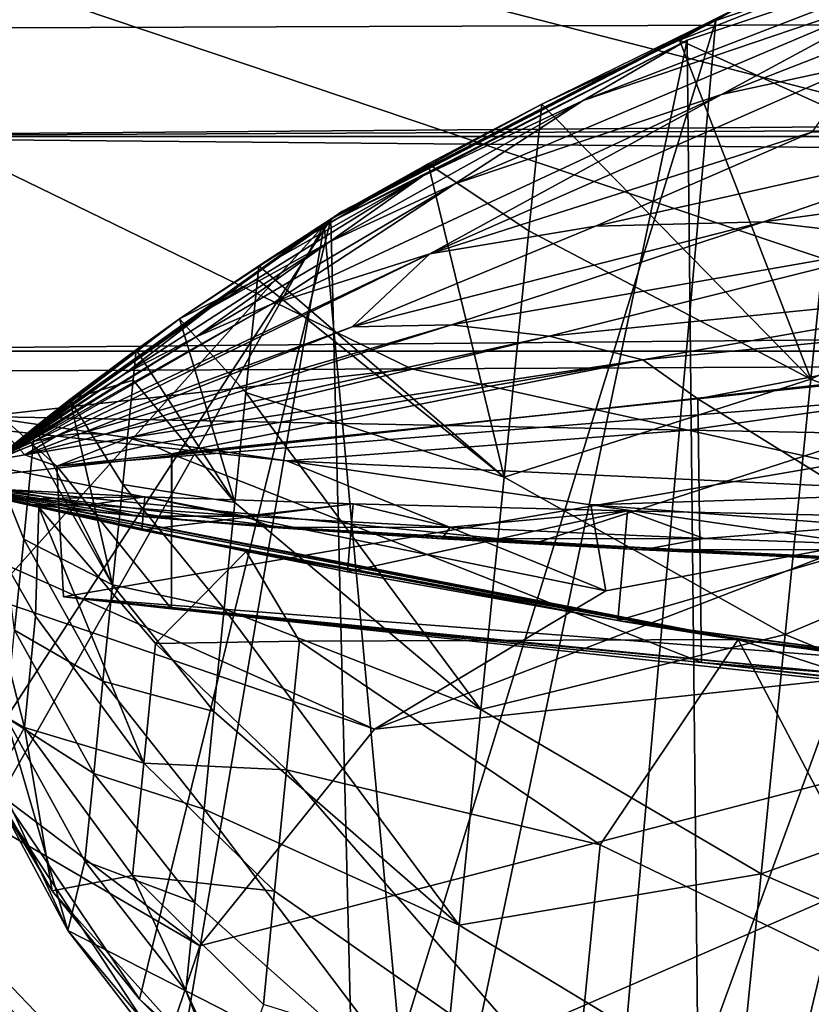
# Model space of a CAD drawing. Header units: metres. Extents: x -1204 to 0, y -809 to 0.
# Tile 17 of 130: x -1125 to -1088, y -83 to -37. Entities that reach past the tile are written whole.
import ezdxf

# ---------------------------------------------------------------- set-up
doc = ezdxf.new("R2010")
doc.units = ezdxf.units.M

msp = doc.modelspace()

# ---------------------------------------------------------------- linework, layer by layer
at = {"layer": 'top'}
for points in [[(-1092.133057, -36.879765, 761.631653), (-1097.622314, -98.675186, 760.007202), (-1072.672363, -30.25139, 761.854614)], [(-1097.622314, -98.675186, 760.007202), (-1073.059204, -109.59446, 759.786072), (-1072.672363, -30.25139, 761.854614)], [(-1092.133057, -36.879765, 761.631653), (-1072.672363, -30.25139, 761.854614), (-1091.164551, -36.297981, 939.49585)], [(-1093.459106, -37.799057, 1279.191772), (-1075.466064, -31.774403, 1279.395874), (-1098.303955, -40.600887, 1453.190796)], [(-1098.303955, -40.600887, 1453.190796), (-1075.466064, -31.774403, 1279.395874), (-1082.389404, -35.17767, 1453.190674)], [(-1075.466064, -31.774403, 1279.395874), (-1093.459106, -37.799057, 1279.191772), (-1092.768921, -104.251953, 1277.462891)], [(-1078.815063, -110.571716, 1277.334839), (-1075.466064, -31.774403, 1279.395874), (-1092.768921, -104.251953, 1277.462891)], [(-1082.389404, -35.17767, 1453.190674), (-1074.087036, -33.364685, 1453.190674), (-1091.872681, -40.319908, 1634.200928)], [(-1074.087036, -33.364685, 1453.190674), (-1085.408447, -38.92915, 1634.200928), (-1091.872681, -40.319908, 1634.200928)], [(-56.019341, -33.616814, 163.059708), (-1144.359131, -37.277069, 163.059708), (-1148.019287, -33.616814, 163.059708)], [(-1148.019287, -33.616814, 2063.059814), (-1144.359131, -37.277069, 2063.059814), (-56.019341, -33.616814, 2063.059814)], [(-1143.019287, -42.277069, 163.059708), (-1144.359131, -37.277069, 163.059708), (-56.019341, -33.616814, 163.059708)], [(-1144.359131, -37.277069, 2063.059814), (-1143.019287, -42.277069, 2063.059814), (-56.019341, -33.616814, 2063.059814)], [(-59.679592, -37.277069, 163.059708), (-1143.019287, -42.277069, 163.059708), (-56.019341, -33.616814, 163.059708)], [(-56.019341, -33.616814, 2063.059814), (-1143.019287, -42.277069, 2063.059814), (-59.679592, -37.277069, 2063.059814)], [(-1085.788208, -34.616055, 1222.521606), (-1086.456299, -41.147327, 1223.94873), (-1093.830688, -37.796627, 1226.216553)], [(-1085.788208, -34.616055, 1222.521606), (-1093.830688, -37.796627, 1226.216553), (-1091.478027, -36.475216, 1053.02832)], [(-1091.872681, -40.319908, 1634.200928), (-1104.280151, -44.479996, 1634.200928), (-1082.389404, -35.17767, 1453.190674)], [(-1104.280151, -44.479996, 1634.200928), (-1098.303955, -40.600887, 1453.190796), (-1082.389404, -35.17767, 1453.190674)], [(-1109.542969, -45.780975, 939.49585), (-1091.164551, -36.297981, 939.49585), (-1109.690796, -45.880054, 1053.02832)], [(-1091.164551, -36.297981, 939.49585), (-1091.478027, -36.475216, 1053.02832), (-1109.690796, -45.880054, 1053.02832)], [(-1091.478027, -36.475216, 1053.02832), (-1100.236206, -40.7761, 1229.852295), (-1109.690796, -45.880054, 1053.02832)], [(-1092.133057, -36.879765, 761.631653), (-1091.164551, -36.297981, 939.49585), (-1109.542969, -45.780975, 939.49585)], [(-1091.478027, -36.475216, 1053.02832), (-1093.830688, -37.796627, 1226.216553), (-1100.236206, -40.7761, 1229.852295)], [(-1110.05957, -46.139614, 761.344055), (-1092.133057, -36.879765, 761.631653), (-1109.542969, -45.780975, 939.49585)], [(-1110.05957, -46.139614, 761.344055), (-1108.935913, -91.408646, 760.167297), (-1092.133057, -36.879765, 761.631653)], [(-1108.935913, -91.408646, 760.167297), (-1097.622314, -98.675186, 760.007202), (-1092.133057, -36.879765, 761.631653)], [(-59.679592, -37.277069, 163.059708), (-61.019341, -42.277069, 163.059708), (-1143.019287, -42.277069, 163.059708)], [(-1143.019287, -42.277069, 2063.059814), (-61.019341, -42.277069, 2063.059814), (-59.679592, -37.277069, 2063.059814)], [(-1093.459106, -37.799057, 1279.191772), (-1110.369263, -46.414337, 1278.922974), (-1105.778442, -96.175583, 1277.639038)], [(-1110.369263, -46.414337, 1278.922974), (-1093.459106, -37.799057, 1279.191772), (-1105.793457, -44.134964, 1453.190796)], [(-1105.793457, -44.134964, 1453.190796), (-1093.459106, -37.799057, 1279.191772), (-1098.303955, -40.600887, 1453.190796)], [(-1092.768921, -104.251953, 1277.462891), (-1093.459106, -37.799057, 1279.191772), (-1105.778442, -96.175583, 1277.639038)], [(-1093.830688, -37.796627, 1226.216553), (-1087.70752, -53.588936, 1227.87146), (-1100.236206, -40.7761, 1229.852295)], [(-1086.456299, -41.147327, 1223.94873), (-1087.70752, -53.588936, 1227.87146), (-1093.830688, -37.796627, 1226.216553)], [(-1091.872681, -40.319908, 1634.200928), (-1085.408447, -38.92915, 1634.200928), (-1105.444336, -47.751736, 1829.632202)], [(-1085.408447, -38.92915, 1634.200928), (-1087.66394, -42.073753, 1731.918823), (-1105.444336, -47.751736, 1829.632202)], [(-1105.444336, -47.751736, 1829.632202), (-1112.824951, -50.085922, 1829.632324), (-1091.872681, -40.319908, 1634.200928)], [(-1112.824951, -50.085922, 1829.632324), (-1104.280151, -44.479996, 1634.200928), (-1091.872681, -40.319908, 1634.200928)], [(-1110.130371, -47.192703, 1634.200928), (-1098.303955, -40.600887, 1453.190796), (-1104.280151, -44.479996, 1634.200928)], [(-1110.130371, -47.192703, 1634.200928), (-1105.793457, -44.134964, 1453.190796), (-1098.303955, -40.600887, 1453.190796)], [(-1100.236206, -40.7761, 1229.852295), (-1105.525879, -43.558098, 1233.458008), (-1109.690796, -45.880054, 1053.02832)], [(-1100.236206, -40.7761, 1229.852295), (-1100.833496, -46.671974, 1231.668213), (-1105.525879, -43.558098, 1233.458008)], [(-1087.70752, -53.588936, 1227.87146), (-1100.833496, -46.671974, 1231.668213), (-1100.236206, -40.7761, 1229.852295)], [(-1086.456299, -41.147327, 1223.94873), (-1072.378906, -46.269871, 1220.726196), (-1087.70752, -53.588936, 1227.87146)], [(-1105.444336, -47.751736, 1829.632202), (-1087.66394, -42.073753, 1731.918823), (-1097.733643, -46.45911, 1829.632202)], [(-1087.66394, -42.073753, 1731.918823), (-1076.981323, -41.802216, 1731.918945), (-1097.733643, -46.45911, 1829.632202)], [(-1097.733643, -46.45911, 1829.632202), (-1076.981323, -41.802216, 1731.918945), (-1089.917969, -46.2621, 1829.632202)], [(-1076.981323, -41.802216, 1731.918945), (-1066.48291, -43.060596, 1731.918945), (-1089.917969, -46.2621, 1829.632202)], [(-61.019341, -42.277069, 163.059708), (-61.019341, -52.277039, 163.059708), (-1143.019287, -42.277069, 163.059708)], [(-1143.019287, -42.277069, 163.059708), (-61.019341, -52.277039, 163.059708), (-1143.019287, -52.277039, 163.059708)], [(-1143.019287, -42.277069, 2063.059814), (-1143.019287, -52.277039, 2063.059814), (-61.019341, -42.277069, 2063.059814)], [(-1143.019287, -52.277039, 2063.059814), (-61.019341, -52.277039, 2063.059814), (-61.019341, -42.277069, 2063.059814)], [(-1089.917969, -46.2621, 1829.632202), (-1066.48291, -43.060596, 1731.918945), (-1082.228149, -47.150406, 1829.632324)], [(-1105.525879, -43.558098, 1233.458008), (-1101.987427, -58.147083, 1236.364014), (-1113.414063, -48.299175, 1240.25647)], [(-1109.690796, -45.880054, 1053.02832), (-1105.525879, -43.558098, 1233.458008), (-1113.414063, -48.299175, 1240.25647)], [(-1100.833496, -46.671974, 1231.668213), (-1101.987427, -58.147083, 1236.364014), (-1105.525879, -43.558098, 1233.458008)], [(-1116.328369, -51.610596, 1829.632446), (-1110.130371, -47.192703, 1634.200928), (-1104.280151, -44.479996, 1634.200928)], [(-1104.280151, -44.479996, 1634.200928), (-1112.824951, -50.085922, 1829.632324), (-1116.328369, -51.610596, 1829.632446)], [(-1112.901855, -48.153843, 1453.190796), (-1105.793457, -44.134964, 1453.190796), (-1115.692139, -50.279877, 1634.200928)], [(-1105.793457, -44.134964, 1453.190796), (-1110.130371, -47.192703, 1634.200928), (-1115.692139, -50.279877, 1634.200928)], [(-1112.901855, -48.153843, 1453.190796), (-1110.369263, -46.414337, 1278.922974), (-1105.793457, -44.134964, 1453.190796)], [(-1109.542969, -45.780975, 939.49585), (-1125.824707, -57.419827, 940.334717), (-1125.859863, -57.37738, 762.049683)], [(-1110.05957, -46.139614, 761.344055), (-1109.542969, -45.780975, 939.49585), (-1125.859863, -57.37738, 762.049683)], [(-1125.824829, -57.419685, 972.302673), (-1125.824951, -57.419674, 962.714294), (-1109.542969, -45.780975, 939.49585)], [(-1125.824951, -57.419674, 962.714294), (-1125.824707, -57.419827, 940.334717), (-1109.542969, -45.780975, 939.49585)], [(-1109.542969, -45.780975, 939.49585), (-1125.824707, -57.419842, 979.524719), (-1125.824829, -57.419685, 972.302673)], [(-1125.823853, -57.420868, 1001.319092), (-1125.824707, -57.419842, 979.524719), (-1109.542969, -45.780975, 939.49585)], [(-1109.690796, -45.880054, 1053.02832), (-1125.823853, -57.420868, 1001.319092), (-1109.542969, -45.780975, 939.49585)], [(-1125.859863, -57.37738, 761.010376), (-1126.491577, -71.371475, 760.644104), (-1110.05957, -46.139614, 761.344055)], [(-1126.491577, -71.371475, 760.644104), (-1118.975464, -82.47654, 760.374146), (-1110.05957, -46.139614, 761.344055)], [(-1125.859863, -57.37738, 761.010376), (-1110.05957, -46.139614, 761.344055), (-1125.859863, -57.37738, 762.049683)], [(-1109.690796, -45.880054, 1053.02832), (-1125.822632, -57.422256, 1053.322632), (-1125.823853, -57.420868, 1001.319092)], [(-1117.101563, -50.7822, 1244.278687), (-1125.822632, -57.422256, 1053.322632), (-1109.690796, -45.880054, 1053.02832)], [(-1110.05957, -46.139614, 761.344055), (-1118.975464, -82.47654, 760.374146), (-1108.935913, -91.408646, 760.167297)], [(-1113.414063, -48.299175, 1240.25647), (-1117.101563, -50.7822, 1244.278687), (-1109.690796, -45.880054, 1053.02832)], [(-1104.445068, -51.053921, 1927.345825), (-1109.073242, -51.150623, 1927.345703), (-1089.917969, -46.2621, 1829.632202)], [(-1089.917969, -46.2621, 1829.632202), (-1109.073242, -51.150623, 1927.345703), (-1097.733643, -46.45911, 1829.632202)], [(-1082.228149, -47.150406, 1829.632324), (-1104.445068, -51.053921, 1927.345825), (-1089.917969, -46.2621, 1829.632202)], [(-1087.70752, -53.588936, 1227.87146), (-1072.378906, -46.269871, 1220.726196), (-1073.665894, -59.068066, 1225.112549)], [(-1125.564453, -73.198227, 1278.185547), (-1110.369263, -46.414337, 1278.922974), (-1127.842896, -65.878418, 1278.370117)], [(-1110.369263, -46.414337, 1278.922974), (-1125.819702, -57.425652, 1278.595703), (-1127.842896, -65.878418, 1278.370117)], [(-1125.819702, -57.425652, 1278.595703), (-1110.369263, -46.414337, 1278.922974), (-1125.820679, -57.424534, 1433.302979)], [(-1110.369263, -46.414337, 1278.922974), (-1112.901855, -48.153843, 1453.190796), (-1125.820679, -57.424534, 1433.302979)], [(-1110.369263, -46.414337, 1278.922974), (-1125.564453, -73.198227, 1278.185547), (-1117.176636, -85.96479, 1277.875)], [(-1105.778442, -96.175583, 1277.639038), (-1110.369263, -46.414337, 1278.922974), (-1117.176636, -85.96479, 1277.875)], [(-1109.073242, -51.150623, 1927.345703), (-1105.444336, -47.751736, 1829.632202), (-1097.733643, -46.45911, 1829.632202)], [(-1101.987427, -58.147083, 1236.364014), (-1100.833496, -46.671974, 1231.668213), (-1087.70752, -53.588936, 1227.87146)], [(-1119.678223, -53.349972, 1829.632446), (-1110.130371, -47.192703, 1634.200928), (-1116.328369, -51.610596, 1829.632446)], [(-1115.692139, -50.279877, 1634.200928), (-1110.130371, -47.192703, 1634.200928), (-1119.678223, -53.349972, 1829.632446)], [(-1099.888794, -51.579063, 1927.345825), (-1104.445068, -51.053921, 1927.345825), (-1082.228149, -47.150406, 1829.632324)], [(-1074.879517, -49.051888, 1829.632446), (-1099.888794, -51.579063, 1927.345825), (-1082.228149, -47.150406, 1829.632324)], [(-1112.901855, -48.153843, 1453.190796), (-1125.823242, -57.421501, 1549.247314), (-1125.822266, -57.422707, 1510.637573)], [(-1112.901855, -48.153843, 1453.190796), (-1115.692139, -50.279877, 1634.200928), (-1125.823242, -57.421501, 1549.247314)], [(-1125.820679, -57.424534, 1433.302979), (-1112.901855, -48.153843, 1453.190796), (-1125.822266, -57.422707, 1510.637573)], [(-1122.822632, -56.232765, 2025.059204), (-1123.901733, -56.489822, 2025.059326), (-1105.444336, -47.751736, 1829.632202)], [(-1123.901733, -56.489822, 2025.059326), (-1112.824951, -50.085922, 1829.632324), (-1105.444336, -47.751736, 1829.632202)], [(-1122.822632, -56.232765, 2025.059204), (-1105.444336, -47.751736, 1829.632202), (-1109.073242, -51.150623, 1927.345703)], [(-1113.414063, -48.299175, 1240.25647), (-1113.4823, -48.939045, 1240.521729), (-1117.101563, -50.7822, 1244.278687)], [(-1101.987427, -58.147083, 1236.364014), (-1113.4823, -48.939045, 1240.521729), (-1113.414063, -48.299175, 1240.25647)], [(-1113.4823, -48.939045, 1240.521729), (-1114.012695, -54.213219, 1242.891724), (-1117.101563, -50.7822, 1244.278687)], [(-1114.012695, -54.213219, 1242.891724), (-1113.4823, -48.939045, 1240.521729), (-1101.987427, -58.147083, 1236.364014)], [(-1095.524048, -52.686878, 1927.345947), (-1099.888794, -51.579063, 1927.345825), (-1074.879517, -49.051888, 1829.632446)], [(-1071.391113, -50.345684, 1829.632568), (-1095.524048, -52.686878, 1927.345947), (-1074.879517, -49.051888, 1829.632446)], [(-1119.678223, -53.349972, 1829.632446), (-1125.825928, -57.418293, 1589.528198), (-1115.692139, -50.279877, 1634.200928)], [(-1125.825928, -57.418293, 1589.528198), (-1125.823608, -57.420971, 1568.390869), (-1115.692139, -50.279877, 1634.200928)], [(-1115.692139, -50.279877, 1634.200928), (-1125.823608, -57.420971, 1568.390869), (-1125.823242, -57.421501, 1549.247314)], [(-1124.420288, -56.668224, 2025.059326), (-1112.824951, -50.085922, 1829.632324), (-1123.901733, -56.489822, 2025.059326)], [(-1112.824951, -50.085922, 1829.632324), (-1124.420288, -56.668224, 2025.059326), (-1116.328369, -51.610596, 1829.632446)], [(-1092.972656, -54.5, 1933.284424), (-1095.524048, -52.686878, 1927.345947), (-1071.391113, -50.345684, 1829.632568)], [(-1070.658325, -52.154659, 1840.995117), (-1092.972656, -54.5, 1933.284424), (-1071.391113, -50.345684, 1829.632568)], [(-1117.101563, -50.7822, 1244.278687), (-1119.120361, -52.219791, 1246.812378), (-1125.822632, -57.422256, 1053.322632)], [(-1114.527954, -59.337238, 1245.574585), (-1119.120361, -52.219791, 1246.812378), (-1117.101563, -50.7822, 1244.278687)], [(-1117.101563, -50.7822, 1244.278687), (-1114.012695, -54.213219, 1242.891724), (-1114.527954, -59.337238, 1245.574585)], [(-1122.822632, -56.232765, 2025.059204), (-1109.073242, -51.150623, 1927.345703), (-1121.709717, -56.117882, 2025.059204)], [(-1120.591309, -56.149998, 2025.059082), (-1121.709717, -56.117882, 2025.059204), (-1104.445068, -51.053921, 1927.345825)], [(-1121.709717, -56.117882, 2025.059204), (-1109.073242, -51.150623, 1927.345703), (-1104.445068, -51.053921, 1927.345825)], [(-1104.445068, -51.053921, 1927.345825), (-1099.888794, -51.579063, 1927.345825), (-1120.591309, -56.149998, 2025.059082)], [(-1124.921143, -56.87727, 2025.059326), (-1119.678223, -53.349972, 1829.632446), (-1116.328369, -51.610596, 1829.632446)], [(-1124.420288, -56.668224, 2025.059326), (-1124.921143, -56.87727, 2025.059326), (-1116.328369, -51.610596, 1829.632446)], [(-1099.888794, -51.579063, 1927.345825), (-1119.496216, -56.326405, 2025.059082), (-1120.591309, -56.149998, 2025.059082)], [(-1119.496216, -56.326405, 2025.059082), (-1099.888794, -51.579063, 1927.345825), (-1095.524048, -52.686878, 1927.345947)], [(-983.207947, -52.277039, 2039.156006), (-654.023987, -52.277058, 2033.823975), (-1143.019287, -52.277039, 2063.059814)], [(-654.023987, -52.277058, 2033.823975), (-592.221802, -52.277039, 2035.05957), (-1143.019287, -52.277039, 2063.059814)], [(-1143.019287, -52.277039, 2063.059814), (-592.221802, -52.277039, 2035.05957), (-61.019341, -52.277039, 2063.059814)], [(-1072.932007, -52.277069, 204.683533), (-1128.810547, -52.277069, 213.074005), (-1143.019287, -52.277039, 163.059708)], [(-1143.019287, -52.277039, 2063.059814), (-1128.810547, -52.277039, 2045.059937), (-1055.940308, -52.277039, 2044.420044)], [(-61.019341, -52.277039, 163.059708), (-606.323853, -52.2771, 178.815674), (-1143.019287, -52.277039, 163.059708)], [(-606.323853, -52.2771, 178.815674), (-633.015381, -52.277081, 179.837662), (-1143.019287, -52.277039, 163.059708)], [(-1143.019287, -52.277039, 163.059708), (-633.015381, -52.277081, 179.837662), (-659.4505, -52.277069, 183.125763)], [(-1055.940308, -52.277039, 2044.420044), (-983.207947, -52.277039, 2039.156006), (-1143.019287, -52.277039, 2063.059814)], [(-659.4505, -52.277069, 183.125763), (-685.299866, -52.277077, 188.600677), (-1143.019287, -52.277039, 163.059708)], [(-685.299866, -52.277077, 188.600677), (-963.641235, -52.277069, 204.667847), (-1143.019287, -52.277039, 163.059708)], [(-1143.019287, -52.277039, 163.059708), (-963.641235, -52.277069, 204.667847), (-1016.487488, -52.277069, 202.070496)], [(-1016.487488, -52.277069, 202.070496), (-1072.932007, -52.277069, 204.683533), (-1143.019287, -52.277039, 163.059708)], [(-1055.940308, -52.277039, 2044.420044), (-1128.810547, -52.277039, 2045.059937), (-1122.816528, -57.633224, 2044.115479)], [(-1122.816528, -57.633224, 2044.115479), (-1128.810547, -52.277039, 2045.059937), (-1124.314087, -57.115791, 2044.206787)], [(-1128.810547, -52.277039, 2045.059937), (-1125.859863, -57.377388, 2044.160645), (-1124.314087, -57.115791, 2044.206787)], [(-1100.448364, -61.197395, 208.081345), (-1128.810547, -58.379692, 213.074005), (-1072.932007, -52.277069, 204.683533)], [(-1072.932007, -52.277069, 204.683533), (-1128.810547, -58.379692, 213.074005), (-1128.810547, -52.277069, 213.074005)], [(-1119.120361, -52.219791, 1246.812378), (-1122.218018, -54.540668, 1251.346924), (-1125.822632, -57.422256, 1053.322632)], [(-1122.515015, -63.719326, 2043.042236), (-1055.940308, -52.277039, 2044.420044), (-1122.816528, -57.633224, 2044.115479)], [(-1055.940308, -52.277039, 2044.420044), (-1122.515015, -63.719326, 2043.042236), (-1052.281006, -69.152084, 2041.30542)], [(-1122.218018, -54.540668, 1251.346924), (-1119.120361, -52.219791, 1246.812378), (-1119.262817, -53.63937, 1247.524414)], [(-1119.262817, -53.63937, 1247.524414), (-1119.120361, -52.219791, 1246.812378), (-1114.527954, -59.337238, 1245.574585)], [(-1072.945068, -62.548901, 204.68486), (-1100.448364, -61.197395, 208.081345), (-1072.932007, -52.277069, 204.683533)], [(-1092.972656, -54.5, 1933.284424), (-1070.658325, -52.154659, 1840.995117), (-1070.40564, -68.533318, 1839.893799)], [(-1118.450806, -56.637264, 2025.059082), (-1119.496216, -56.326405, 2025.059082), (-1095.524048, -52.686878, 1927.345947)], [(-1095.524048, -52.686878, 1927.345947), (-1117.483032, -57.066879, 2025.059937), (-1118.450806, -56.637264, 2025.059082)], [(-1117.483032, -57.066879, 2025.059937), (-1095.524048, -52.686878, 1927.345947), (-1092.972656, -54.5, 1933.284424)], [(-1124.921143, -56.87727, 2025.059326), (-1125.857056, -57.381042, 1935.807861), (-1119.678223, -53.349972, 1829.632446)], [(-1125.857056, -57.381042, 1935.807861), (-1125.825928, -57.418293, 1589.528198), (-1119.678223, -53.349972, 1829.632446)], [(-1122.218018, -54.540668, 1251.346924), (-1119.262817, -53.63937, 1247.524414), (-1119.750488, -58.487991, 1250.196533)], [(-1119.750488, -58.487991, 1250.196533), (-1119.262817, -53.63937, 1247.524414), (-1114.527954, -59.337238, 1245.574585)], [(-1101.987427, -58.147083, 1236.364014), (-1087.70752, -53.588936, 1227.87146), (-1088.902832, -65.475487, 1233.259277)], [(-1088.902832, -65.475487, 1233.259277), (-1087.70752, -53.588936, 1227.87146), (-1073.665894, -59.068066, 1225.112549)], [(-1125.822632, -57.422256, 1053.322632), (-1122.218018, -54.540668, 1251.346924), (-1123.842041, -55.815502, 1254.176392)], [(-1123.842041, -55.815502, 1254.176392), (-1122.218018, -54.540668, 1251.346924), (-1120.221069, -63.168205, 1253.154541)], [(-1120.221069, -63.168205, 1253.154541), (-1122.218018, -54.540668, 1251.346924), (-1119.750488, -58.487991, 1250.196533)], [(-1117.46521, -57.074188, 2024.996216), (-1117.483032, -57.066879, 2025.059937), (-1092.972656, -54.5, 1933.284424)], [(-1117.46521, -57.074188, 2024.996216), (-1092.972656, -54.5, 1933.284424), (-1092.800049, -66.783646, 1932.606079)], [(-1114.012695, -54.213219, 1242.891724), (-1103.077148, -68.982216, 1242.403198), (-1114.527954, -59.337238, 1245.574585)], [(-1103.077148, -68.982216, 1242.403198), (-1114.012695, -54.213219, 1242.891724), (-1101.987427, -58.147083, 1236.364014)], [(-1092.972656, -54.5, 1933.284424), (-1070.40564, -68.533318, 1839.893799), (-1092.800049, -66.783646, 1932.606079)], [(-1123.842041, -55.815502, 1254.176392), (-1125.819824, -57.425568, 1258.327881), (-1125.822632, -57.422256, 1053.322632)], [(-1125.819824, -57.425568, 1258.327881), (-1123.842041, -55.815502, 1254.176392), (-1123.915527, -56.628765, 1254.651978)], [(-1123.915527, -56.628765, 1254.651978), (-1123.842041, -55.815502, 1254.176392), (-1120.221069, -63.168205, 1253.154541)], [(-1125.859863, -57.377563, 2033.196655), (-1122.822632, -56.232765, 2025.059204), (-1124.314087, -57.115791, 2044.206787)], [(-1125.859863, -57.377563, 2033.196655), (-1125.859741, -57.377678, 2027.714722), (-1122.822632, -56.232765, 2025.059204)], [(-1125.859741, -57.377678, 2027.714722), (-1125.859741, -57.377708, 2026.344238), (-1122.822632, -56.232765, 2025.059204)], [(-1122.822632, -56.232765, 2025.059204), (-1125.859741, -57.377708, 2026.344238), (-1125.859741, -57.377724, 2025.659058)], [(-1125.859741, -57.377724, 2025.659058), (-1125.859741, -57.377731, 2025.316406), (-1122.822632, -56.232765, 2025.059204)], [(-1125.859741, -57.377731, 2025.316406), (-1123.901733, -56.489822, 2025.059326), (-1122.822632, -56.232765, 2025.059204)], [(-1124.314087, -57.115791, 2044.206787), (-1121.709717, -56.117882, 2025.059204), (-1120.591309, -56.149998, 2025.059082)], [(-1124.314087, -57.115791, 2044.206787), (-1122.822632, -56.232765, 2025.059204), (-1121.709717, -56.117882, 2025.059204)], [(-1119.496216, -56.326405, 2025.059082), (-1124.314087, -57.115791, 2044.206787), (-1120.591309, -56.149998, 2025.059082)], [(-1122.816528, -57.633224, 2044.115479), (-1124.314087, -57.115791, 2044.206787), (-1119.496216, -56.326405, 2025.059082)], [(-1118.450806, -56.637264, 2025.059082), (-1122.816528, -57.633224, 2044.115479), (-1119.496216, -56.326405, 2025.059082)], [(-1125.859741, -57.377731, 2025.316406), (-1124.420288, -56.668224, 2025.059326), (-1123.901733, -56.489822, 2025.059326)], [(-1124.921143, -56.87727, 2025.059326), (-1124.420288, -56.668224, 2025.059326), (-1125.859741, -57.377731, 2025.316406)], [(-1124.359619, -61.044792, 1257.515503), (-1125.819824, -57.425568, 1258.327881), (-1123.915527, -56.628765, 1254.651978)], [(-1123.915527, -56.628765, 1254.651978), (-1120.221069, -63.168205, 1253.154541), (-1124.359619, -61.044792, 1257.515503)], [(-1117.483032, -57.066879, 2025.059937), (-1122.816528, -57.633224, 2044.115479), (-1118.450806, -56.637264, 2025.059082)], [(-1125.859863, -57.377388, 2044.160645), (-1125.859863, -57.377563, 2033.196655), (-1124.314087, -57.115791, 2044.206787)], [(-1122.816528, -57.633224, 2044.115479), (-1117.483032, -57.066879, 2025.059937), (-1117.483032, -64.278046, 2025.059937)], [(-1117.483032, -57.066879, 2025.059937), (-1117.46521, -57.074188, 2024.996216), (-1117.483032, -64.278046, 2025.059937)], [(-1117.46521, -57.074188, 2024.996216), (-1092.800049, -66.783646, 1932.606079), (-1117.483032, -64.278046, 2025.059937)], [(-1125.819824, -57.425568, 1258.327881), (-1124.359619, -61.044792, 1257.515503), (-1124.785767, -65.2826, 1260.639038)], [(-1122.515015, -63.719326, 2043.042236), (-1122.816528, -57.633224, 2044.115479), (-1117.483032, -64.278046, 2025.059937)], [(-1103.077148, -68.982216, 1242.403198), (-1101.987427, -58.147083, 1236.364014), (-1088.902832, -65.475487, 1233.259277)], [(-1091.932251, -65.606384, 664.717102), (-1091.092041, -65.712784, 718.969727), (-1128.828125, -58.375687, 664.906067)], [(-1091.092041, -65.712784, 718.969727), (-1114.004028, -61.610279, 729.743042), (-1128.828125, -58.375687, 664.906067)], [(-1128.828125, -58.375687, 664.906067), (-1114.004028, -61.610279, 729.743042), (-1123.654419, -59.55632, 737.930786)], [(-1123.654419, -59.55632, 737.930786), (-1127.173096, -58.759094, 743.231384), (-1128.828125, -58.375687, 664.906067)], [(-1128.828125, -58.375687, 664.906067), (-1128.810547, -58.379692, 661.559875), (-1091.932251, -65.606384, 664.717102)], [(-1128.810547, -58.379692, 316.927856), (-1128.810547, -58.379692, 213.074005), (-1112.32373, -60.47739, 311.17099)], [(-1128.810547, -58.379692, 213.074005), (-1100.448364, -61.197395, 208.081345), (-1112.32373, -60.47739, 311.17099)], [(-1120.874512, -59.782722, 416.293182), (-1119.080933, -59.967869, 466.187744), (-1128.810547, -58.379692, 472.763641)], [(-1119.080933, -59.967869, 466.187744), (-1123.879272, -59.440353, 520.12323), (-1128.810547, -58.379692, 472.763641)], [(-1128.810547, -58.379692, 472.763641), (-1123.879272, -59.440353, 520.12323), (-1128.810547, -58.379692, 524.708923)], [(-1123.879272, -59.440353, 520.12323), (-1127.124878, -58.911449, 574.28717), (-1128.810547, -58.379692, 524.708923)], [(-1128.810547, -58.379692, 472.763641), (-1128.810547, -58.379692, 420.81839), (-1120.874512, -59.782722, 416.293182)], [(-1128.810547, -58.379692, 420.81839), (-1116.97229, -60.130795, 363.61084), (-1120.874512, -59.782722, 416.293182)], [(-1128.810547, -58.379692, 420.81839), (-1128.810547, -58.379692, 316.927856), (-1116.97229, -60.130795, 363.61084)], [(-1128.810547, -58.379692, 316.927856), (-1112.32373, -60.47739, 311.17099), (-1116.97229, -60.130795, 363.61084)], [(-1128.810547, -58.379692, 661.559875), (-1128.810547, -58.379692, 632.09259), (-1091.932251, -65.606384, 664.717102)], [(-1091.932251, -65.606384, 664.717102), (-1128.810547, -58.379692, 632.09259), (-1128.810547, -58.379692, 628.574036)], [(-1128.810547, -58.379692, 628.574036), (-1125.367432, -59.17831, 573.095093), (-1091.932251, -65.606384, 664.717102)], [(-1120.221069, -63.168205, 1253.154541), (-1119.750488, -58.487991, 1250.196533), (-1115.026245, -64.292633, 1248.560913)], [(-1119.750488, -58.487991, 1250.196533), (-1114.527954, -59.337238, 1245.574585), (-1115.026245, -64.292633, 1248.560913)], [(-1124.324341, -69.807198, 745.385254), (-1127.822388, -67.811462, 750.049683), (-1127.173096, -58.759094, 743.231384)], [(-1124.324341, -69.807198, 745.385254), (-1127.173096, -58.759094, 743.231384), (-1123.810181, -64.620224, 741.096191)], [(-1127.173096, -58.759094, 743.231384), (-1123.654419, -59.55632, 737.930786), (-1123.810181, -64.620224, 741.096191)], [(-1126.230835, -58.910507, 573.391724), (-1127.124878, -58.911449, 574.28717), (-1123.879272, -59.440353, 520.12323)], [(-1125.329346, -58.721527, 572.672852), (-1126.230835, -58.910507, 573.391724), (-1121.311157, -59.437756, 518.405579)], [(-1121.311157, -59.437756, 518.405579), (-1126.230835, -58.910507, 573.391724), (-1123.879272, -59.440353, 520.12323)], [(-1125.367432, -59.17831, 573.095093), (-1125.329346, -58.721527, 572.672852), (-1118.728516, -59.059795, 517.04071)], [(-1118.854858, -60.617439, 517.903687), (-1125.367432, -59.17831, 573.095093), (-1118.728516, -59.059795, 517.04071)], [(-1118.728516, -59.059795, 517.04071), (-1125.329346, -58.721527, 572.672852), (-1121.311157, -59.437756, 518.405579)], [(-1118.728516, -59.059795, 517.04071), (-1121.311157, -59.437756, 518.405579), (-1114.062378, -59.962921, 463.762207)], [(-1118.854858, -60.617439, 517.903687), (-1118.728516, -59.059795, 517.04071), (-1109.021973, -59.395287, 461.86554)], [(-1109.021973, -59.395287, 461.86554), (-1118.728516, -59.059795, 517.04071), (-1114.062378, -59.962921, 463.762207)], [(-1088.902832, -65.475487, 1233.259277), (-1073.665894, -59.068066, 1225.112549), (-1074.891357, -71.253593, 1231.003296)], [(-1125.367432, -59.17831, 573.095093), (-1118.854858, -60.617439, 517.903687), (-1091.932251, -65.606384, 664.717102)], [(-1121.311157, -59.437756, 518.405579), (-1123.879272, -59.440353, 520.12323), (-1119.080933, -59.967869, 466.187744)], [(-1123.810181, -64.620224, 741.096191), (-1123.654419, -59.55632, 737.930786), (-1118.77356, -71.473244, 740.140564)], [(-1123.654419, -59.55632, 737.930786), (-1118.220337, -65.892914, 735.784058), (-1118.77356, -71.473244, 740.140564)], [(-1123.654419, -59.55632, 737.930786), (-1114.004028, -61.610279, 729.743042), (-1118.220337, -65.892914, 735.784058)], [(-1114.062378, -59.962921, 463.762207), (-1121.311157, -59.437756, 518.405579), (-1119.080933, -59.967869, 466.187744)], [(-1109.289551, -62.565372, 463.176392), (-1118.854858, -60.617439, 517.903687), (-1109.021973, -59.395287, 461.86554)], [(-1114.527954, -59.337238, 1245.574585), (-1103.077148, -68.982216, 1242.403198), (-1115.026245, -64.292633, 1248.560913)], [(-1109.021973, -59.395287, 461.86554), (-1114.062378, -59.962921, 463.762207), (-1104.507568, -60.48521, 409.591431)], [(-1109.289551, -62.565372, 463.176392), (-1109.021973, -59.395287, 461.86554), (-1096.240967, -59.726948, 407.320496)], [(-1096.240967, -59.726948, 407.320496), (-1109.021973, -59.395287, 461.86554), (-1104.507568, -60.48521, 409.591431)], [(-1116.97229, -60.130795, 363.61084), (-1112.745239, -60.493469, 412.567352), (-1120.874512, -59.782722, 416.293182)], [(-1112.745239, -60.493469, 412.567352), (-1119.080933, -59.967869, 466.187744), (-1120.874512, -59.782722, 416.293182)], [(-1114.062378, -59.962921, 463.762207), (-1119.080933, -59.967869, 466.187744), (-1112.745239, -60.493469, 412.567352)], [(-1104.507568, -60.48521, 409.591431), (-1114.062378, -59.962921, 463.762207), (-1112.745239, -60.493469, 412.567352)], [(-1096.702759, -64.832603, 409.075714), (-1109.289551, -62.565372, 463.176392), (-1096.240967, -59.726948, 407.320496)], [(-1096.240967, -59.726948, 407.320496), (-1104.507568, -60.48521, 409.591431), (-1092.67688, -61.003849, 356.021637)], [(-1096.702759, -64.832603, 409.075714), (-1096.240967, -59.726948, 407.320496), (-1080.425415, -60.053738, 353.576782)], [(-1081.132324, -67.178185, 355.760468), (-1096.702759, -64.832603, 409.075714), (-1080.425415, -60.053738, 353.576782)], [(-1080.425415, -60.053738, 353.576782), (-1096.240967, -59.726948, 407.320496), (-1092.67688, -61.003849, 356.021637)], [(-1080.425415, -60.053738, 353.576782), (-1092.67688, -61.003849, 356.021637), (-1078.607544, -61.518063, 303.179382)], [(-1112.32373, -60.47739, 311.17099), (-1104.892212, -61.016632, 359.347626), (-1116.97229, -60.130795, 363.61084)], [(-1104.892212, -61.016632, 359.347626), (-1112.745239, -60.493469, 412.567352), (-1116.97229, -60.130795, 363.61084)], [(-1104.507568, -60.48521, 409.591431), (-1112.745239, -60.493469, 412.567352), (-1104.892212, -61.016632, 359.347626)], [(-1112.32373, -60.47739, 311.17099), (-1100.448364, -61.197395, 208.081345), (-1084.73877, -62.053593, 254.445892)], [(-1084.73877, -62.053593, 254.445892), (-1095.546875, -61.53685, 306.612946), (-1112.32373, -60.47739, 311.17099)], [(-1095.546875, -61.53685, 306.612946), (-1104.892212, -61.016632, 359.347626), (-1112.32373, -60.47739, 311.17099)], [(-1092.67688, -61.003849, 356.021637), (-1104.507568, -60.48521, 409.591431), (-1104.892212, -61.016632, 359.347626)], [(-1091.932251, -65.606384, 664.717102), (-1118.854858, -60.617439, 517.903687), (-1096.361206, -64.889442, 434.029755)], [(-1118.854858, -60.617439, 517.903687), (-1109.289551, -62.565372, 463.176392), (-1096.361206, -64.889442, 434.029755)], [(-1092.67688, -61.003849, 356.021637), (-1104.892212, -61.016632, 359.347626), (-1095.546875, -61.53685, 306.612946)], [(-1078.607544, -61.518063, 303.179382), (-1092.67688, -61.003849, 356.021637), (-1095.546875, -61.53685, 306.612946)], [(-1124.785767, -65.2826, 1260.639038), (-1124.359619, -61.044792, 1257.515503), (-1120.673096, -67.662384, 1256.387573)], [(-1124.359619, -61.044792, 1257.515503), (-1120.221069, -63.168205, 1253.154541), (-1120.673096, -67.662384, 1256.387573)], [(-1100.448364, -61.197395, 208.081345), (-1072.945068, -62.548901, 204.68486), (-1084.73877, -62.053593, 254.445892)], [(-1114.004028, -61.610279, 729.743042), (-1111.524414, -65.785522, 730.267639), (-1118.220337, -65.892914, 735.784058)], [(-1114.004028, -61.610279, 729.743042), (-1091.092041, -65.712784, 718.969727), (-1111.524414, -65.785522, 730.267639)], [(-1078.607544, -61.518063, 303.179382), (-1095.546875, -61.53685, 306.612946), (-1084.73877, -62.053593, 254.445892)], [(-1096.361206, -64.889442, 434.029755), (-1109.289551, -62.565372, 463.176392), (-1096.702759, -64.832603, 409.075714)], [(-1120.673096, -67.662384, 1256.387573), (-1120.221069, -63.168205, 1253.154541), (-1115.505737, -69.060738, 1251.839111)], [(-1120.221069, -63.168205, 1253.154541), (-1115.026245, -64.292633, 1248.560913), (-1115.505737, -69.060738, 1251.839111)], [(-1052.281006, -69.152084, 2041.30542), (-1122.515015, -63.719326, 2043.042236), (-1083.655762, -67.551727, 2025.059937)], [(-1083.655762, -67.551727, 2025.059937), (-1122.515015, -63.719326, 2043.042236), (-1117.483032, -64.278046, 2025.059937)], [(-1123.810181, -64.620224, 741.096191), (-1118.77356, -71.473244, 740.140564), (-1124.324341, -69.807198, 745.385254)], [(-1083.655762, -67.551727, 2025.059937), (-1117.483032, -64.278046, 2025.059937), (-1066.807373, -69.737938, 1944.807251)], [(-1117.483032, -64.278046, 2025.059937), (-1092.800049, -66.783646, 1932.606079), (-1066.807373, -69.737938, 1944.807251)], [(-1115.505737, -69.060738, 1251.839111), (-1115.026245, -64.292633, 1248.560913), (-1104.086792, -79.022346, 1249.699463)], [(-1115.026245, -64.292633, 1248.560913), (-1103.077148, -68.982216, 1242.403198), (-1104.086792, -79.022346, 1249.699463)], [(-1063.656372, -69.214943, 434.029663), (-1096.361206, -64.889442, 434.029755), (-1096.702759, -64.832603, 409.075714)], [(-1096.702759, -64.832603, 409.075714), (-1081.132324, -67.178185, 355.760468), (-1063.656372, -69.214943, 434.029663)], [(-1091.932251, -65.606384, 664.717102), (-1096.361206, -64.889442, 434.029755), (-1063.656372, -69.214943, 434.029663)], [(-1125.192749, -69.329117, 1264.013794), (-1124.785767, -65.2826, 1260.639038), (-1121.104858, -71.956215, 1259.884766)], [(-1121.104858, -71.956215, 1259.884766), (-1124.785767, -65.2826, 1260.639038), (-1120.673096, -67.662384, 1256.387573)], [(-1103.077148, -68.982216, 1242.403198), (-1088.902832, -65.475487, 1233.259277), (-1090.025269, -76.636894, 1240.035034)], [(-1090.025269, -76.636894, 1240.035034), (-1088.902832, -65.475487, 1233.259277), (-1074.891357, -71.253593, 1231.003296)], [(-1118.77356, -71.473244, 740.140564), (-1118.220337, -65.892914, 735.784058), (-1112.11853, -71.778198, 734.581299)], [(-1118.220337, -65.892914, 735.784058), (-1111.524414, -65.785522, 730.267639), (-1112.11853, -71.778198, 734.581299)], [(-1112.11853, -71.778198, 734.581299), (-1111.524414, -65.785522, 730.267639), (-1097.513794, -75.284607, 727.770874)], [(-1111.524414, -65.785522, 730.267639), (-1091.092041, -65.712784, 718.969727), (-1097.513794, -75.284607, 727.770874)], [(-1097.513794, -75.284607, 727.770874), (-1091.092041, -65.712784, 718.969727), (-1082.1875, -82.69767, 725.956482)], [(-1053.202271, -70.135399, 709.65686), (-1072.380005, -68.261307, 713.529358), (-1091.932251, -65.606384, 664.717102)], [(-1072.380005, -68.261307, 713.529358), (-1091.092041, -65.712784, 718.969727), (-1091.932251, -65.606384, 664.717102)], [(-1091.932251, -65.606384, 664.717102), (-1054.599609, -70.023933, 664.601807), (-1053.202271, -70.135399, 709.65686)], [(-1054.599609, -70.023933, 664.601807), (-1091.932251, -65.606384, 664.717102), (-1063.656372, -69.214943, 434.029663)], [(-1091.092041, -65.712784, 718.969727), (-1080.83313, -69.035141, 716.706055), (-1082.1875, -82.69767, 725.956482)], [(-1091.092041, -65.712784, 718.969727), (-1072.380005, -68.261307, 713.529358), (-1080.83313, -69.035141, 716.706055)], [(-1066.807373, -69.737938, 1944.807251), (-1092.800049, -66.783646, 1932.606079), (-1051.226196, -71.322388, 1864.362061)], [(-1092.800049, -66.783646, 1932.606079), (-1070.40564, -68.533318, 1839.893799), (-1051.226196, -71.322388, 1864.362061)], [(-1124.324341, -69.807198, 745.385254), (-1125.898682, -72.628151, 750.049683), (-1127.822388, -67.811462, 750.049683)], [(-1121.104858, -71.956215, 1259.884766), (-1120.673096, -67.662384, 1256.387573), (-1115.9646, -73.623566, 1255.396729)], [(-1120.673096, -67.662384, 1256.387573), (-1115.505737, -69.060738, 1251.839111), (-1115.9646, -73.623566, 1255.396729)], [(-1127.1604, -68.753891, 1267.624756), (-1122.30249, -79.273293, 1267.624756), (-1125.564453, -73.198227, 1278.185547)], [(-1122.30249, -79.273293, 1267.624756), (-1127.1604, -68.753891, 1267.624756), (-1125.192749, -69.329117, 1264.013794)], [(-1115.9646, -73.623566, 1255.396729), (-1115.505737, -69.060738, 1251.839111), (-1104.086792, -79.022346, 1249.699463)], [(-1104.086792, -79.022346, 1249.699463), (-1103.077148, -68.982216, 1242.403198), (-1090.025269, -76.636894, 1240.035034)], [(-1122.30249, -79.273293, 1267.624756), (-1125.192749, -69.329117, 1264.013794), (-1121.515137, -76.036446, 1263.635986)], [(-1121.515137, -76.036446, 1263.635986), (-1125.192749, -69.329117, 1264.013794), (-1121.104858, -71.956215, 1259.884766)], [(-1123.040405, -77.421326, 750.049683), (-1125.898682, -72.628151, 750.049683), (-1124.324341, -69.807198, 745.385254)], [(-1119.292969, -76.713791, 744.90625), (-1123.040405, -77.421326, 750.049683), (-1124.324341, -69.807198, 745.385254)], [(-1118.77356, -71.473244, 740.140564), (-1119.292969, -76.713791, 744.90625), (-1124.324341, -69.807198, 745.385254)], [(-1118.975464, -82.47654, 760.374146), (-1126.491577, -71.371475, 760.644104), (-1123.040405, -77.421326, 750.049683)], [(-1123.040405, -77.421326, 750.049683), (-1126.491577, -71.371475, 760.644104), (-1125.898682, -72.628151, 750.049683)], [(-1112.679077, -77.433525, 739.3349), (-1119.292969, -76.713791, 744.90625), (-1118.77356, -71.473244, 740.140564)], [(-1112.11853, -71.778198, 734.581299), (-1112.679077, -77.433525, 739.3349), (-1118.77356, -71.473244, 740.140564)], [(-1074.891357, -71.253593, 1231.003296), (-1076.037598, -82.652084, 1238.314209), (-1090.025269, -76.636894, 1240.035034)], [(-1116.401367, -77.966621, 1259.222168), (-1121.515137, -76.036446, 1263.635986), (-1121.104858, -71.956215, 1259.884766)], [(-1115.9646, -73.623566, 1255.396729), (-1116.401367, -77.966621, 1259.222168), (-1121.104858, -71.956215, 1259.884766)], [(-1112.11853, -71.778198, 734.581299), (-1098.696289, -87.213737, 738.072388), (-1112.679077, -77.433525, 739.3349)], [(-1112.11853, -71.778198, 734.581299), (-1097.513794, -75.284607, 727.770874), (-1098.696289, -87.213737, 738.072388)], [(-1125.564453, -73.198227, 1278.185547), (-1122.30249, -79.273293, 1267.624756), (-1117.176636, -85.96479, 1277.875)], [(-1105.001587, -88.119957, 1258.144409), (-1116.401367, -77.966621, 1259.222168), (-1115.9646, -73.623566, 1255.396729)], [(-1104.086792, -79.022346, 1249.699463), (-1105.001587, -88.119957, 1258.144409), (-1115.9646, -73.623566, 1255.396729)], [(-1097.513794, -75.284607, 727.770874), (-1082.1875, -82.69767, 725.956482), (-1098.696289, -87.213737, 738.072388)], [(-1116.814697, -82.076462, 1263.304199), (-1122.30249, -79.273293, 1267.624756), (-1121.515137, -76.036446, 1263.635986)], [(-1116.814697, -82.076462, 1263.304199), (-1121.515137, -76.036446, 1263.635986), (-1116.401367, -77.966621, 1259.222168)], [(-1114.618652, -86.779442, 750.049683), (-1123.040405, -77.421326, 750.049683), (-1119.292969, -76.713791, 744.90625)], [(-1113.203125, -82.719223, 744.502441), (-1114.618652, -86.779442, 750.049683), (-1119.292969, -76.713791, 744.90625)], [(-1112.679077, -77.433525, 739.3349), (-1113.203125, -82.719223, 744.502441), (-1119.292969, -76.713791, 744.90625)], [(-1090.025269, -76.636894, 1240.035034), (-1091.058716, -86.913445, 1248.101685), (-1104.086792, -79.022346, 1249.699463)], [(-1076.037598, -82.652084, 1238.314209), (-1091.058716, -86.913445, 1248.101685), (-1090.025269, -76.636894, 1240.035034)], [(-1114.618652, -86.779442, 750.049683), (-1118.975464, -82.47654, 760.374146), (-1123.040405, -77.421326, 750.049683)], [(-1098.696289, -87.213737, 738.072388), (-1113.203125, -82.719223, 744.502441), (-1112.679077, -77.433525, 739.3349)], [(-1105.001587, -88.119957, 1258.144409), (-1116.814697, -82.076462, 1263.304199), (-1116.401367, -77.966621, 1259.222168)], [(-1122.30249, -79.273293, 1267.624756), (-1113.928711, -89.337593, 1267.624756), (-1117.176636, -85.96479, 1277.875)], [(-1113.928711, -89.337593, 1267.624756), (-1122.30249, -79.273293, 1267.624756), (-1116.814697, -82.076462, 1263.304199)], [(-1091.058716, -86.913445, 1248.101685), (-1105.001587, -88.119957, 1258.144409), (-1104.086792, -79.022346, 1249.699463)], [(-1105.001587, -88.119957, 1258.144409), (-1113.928711, -89.337593, 1267.624756), (-1116.814697, -82.076462, 1263.304199)], [(-1108.935913, -91.408646, 760.167297), (-1118.975464, -82.47654, 760.374146), (-1114.618652, -86.779442, 750.049683)], [(-1082.1875, -82.69767, 725.956482), (-1083.390381, -94.831085, 737.154846), (-1098.696289, -87.213737, 738.072388)], [(-1076.037598, -82.652084, 1238.314209), (-1077.088257, -93.100441, 1246.940674), (-1091.058716, -86.913445, 1248.101685)]]:
    msp.add_3dface(points, dxfattribs=at)
at = {"layer": 'top0123459'}
for points in [[(-1194.042358, -794.032166, 90), (-1194.042358, -10, 90), (-887.021179, -753.244812, 90)], [(-887.021179, -753.244812, 90), (-1194.042358, -10, 90), (-633.427063, -638.481384, 90)], [(-1194.042358, -10, 90), (-626.241211, -632.856445, 90), (-633.427063, -638.481384, 90)], [(-10, -10, 90), (-602.021179, -625.846375, 90), (-1194.042358, -10, 90)], [(-602.021179, -625.846375, 90), (-610.037109, -626.560547, 90), (-1194.042358, -10, 90)], [(-1194.042358, -10, 90), (-610.037109, -626.560547, 90), (-618.258606, -628.853394, 90)], [(-618.258606, -628.853394, 90), (-626.241211, -632.856445, 90), (-1194.042358, -10, 90)], [(-802.367859, -52.29002, 163.059708), (-734.311157, -52.230015, 163.059708), (-1183.620728, -15.461353, 163.059708)], [(-734.311157, -52.230015, 163.059708), (-602.021118, -52.186188, 163.059708), (-1183.620728, -15.461353, 163.059708)], [(-1183.620728, -15.461353, 163.059708), (-602.021118, -52.186188, 163.059708), (-20.421591, -15.461353, 163.059708)], [(-1140.415039, -53.278889, 163.059708), (-1106.309692, -53.105251, 163.059708), (-1183.620728, -15.461353, 163.059708)], [(-1183.620728, -15.461353, 163.059708), (-1106.309692, -53.105251, 163.059708), (-1072.352661, -52.944355, 163.059708)], [(-1072.352661, -52.944355, 163.059708), (-1038.190308, -52.806744, 163.059708), (-1183.620728, -15.461353, 163.059708)], [(-1038.190308, -52.806744, 163.059708), (-1003.922424, -52.689594, 163.059708), (-1183.620728, -15.461353, 163.059708)], [(-1183.620728, -15.461353, 163.059708), (-1003.922424, -52.689594, 163.059708), (-936.588013, -52.50901, 163.059708)], [(-936.588013, -52.50901, 163.059708), (-870.316284, -52.381512, 163.059708), (-1183.620728, -15.461353, 163.059708)], [(-870.316284, -52.381512, 163.059708), (-802.367859, -52.29002, 163.059708), (-1183.620728, -15.461353, 163.059708)], [(-1140.415039, -53.278889, 163.059708), (-1126.262451, -55.332737, 151.690979), (-1106.309692, -53.105251, 163.059708)], [(-1126.262451, -55.332737, 151.690979), (-1093.420166, -55.960331, 151.817764), (-1106.309692, -53.105251, 163.059708)], [(-1106.309692, -53.105251, 163.059708), (-1093.420166, -55.960331, 151.817764), (-1072.352661, -52.944355, 163.059708)], [(-1093.420166, -55.960331, 151.817764), (-1060.670044, -56.569725, 152.015396), (-1072.352661, -52.944355, 163.059708)], [(-1147.241821, -56.479313, 163.059708), (-1108.023438, -69.893349, 118.80307), (-1143.66748, -54.0023, 163.059708)], [(-1108.023438, -69.893349, 118.80307), (-1097.255127, -63.440125, 118.91571), (-1143.66748, -54.0023, 163.059708)], [(-1143.66748, -54.0023, 163.059708), (-1097.255127, -63.440125, 118.91571), (-1112.109497, -57.38665, 140.321899)], [(-1112.109497, -57.38665, 140.321899), (-1126.262451, -55.332737, 151.690979), (-1143.66748, -54.0023, 163.059708)], [(-1126.262451, -55.332737, 151.690979), (-1112.109497, -57.38665, 140.321899), (-1093.420166, -55.960331, 151.817764)], [(-1112.109497, -57.38665, 140.321899), (-1080.268066, -58.869572, 140.341736), (-1093.420166, -55.960331, 151.817764)], [(-1093.420166, -55.960331, 151.817764), (-1080.268066, -58.869572, 140.341736), (-1060.670044, -56.569725, 152.015396)], [(-1149.791016, -60.367756, 163.059708), (-1116.167358, -79.9851, 118.626915), (-1147.241821, -56.479313, 163.059708)], [(-1116.167358, -79.9851, 118.626915), (-1108.023438, -69.893349, 118.80307), (-1147.241821, -56.479313, 163.059708)], [(-1112.109497, -57.38665, 140.321899), (-1097.956543, -59.440563, 128.95282), (-1080.268066, -58.869572, 140.341736)], [(-1097.255127, -63.440125, 118.91571), (-1097.956543, -59.440563, 128.95282), (-1112.109497, -57.38665, 140.321899)], [(-1097.956543, -59.440563, 128.95282), (-1067.121704, -61.774311, 128.858017), (-1080.268066, -58.869572, 140.341736)], [(-1097.956543, -59.440563, 128.95282), (-1085.509277, -61.246933, 118.953995), (-1067.121704, -61.774311, 128.858017)], [(-1097.255127, -63.440125, 118.91571), (-1085.509277, -61.246933, 118.953995), (-1097.956543, -59.440563, 128.95282)], [(-1150.682983, -64.894676, 163.059708), (-1120.317261, -92.362549, 118.410866), (-1149.791016, -60.367756, 163.059708)], [(-1120.317261, -92.362549, 118.410866), (-1116.167358, -79.9851, 118.626915), (-1149.791016, -60.367756, 163.059708)], [(-1055.821777, -64.277458, 118.901093), (-1085.509277, -61.246933, 118.953995), (-1108.023438, -69.893349, 118.80307)], [(-1108.023438, -69.893349, 118.80307), (-1085.509277, -61.246933, 118.953995), (-1097.255127, -63.440125, 118.91571)], [(-1025.400757, -67.420357, 118.846237), (-1055.821777, -64.277458, 118.901093), (-1123.293091, -113.827171, 118.036201)], [(-1123.293091, -113.827171, 118.036201), (-1055.821777, -64.277458, 118.901093), (-1120.317261, -92.362549, 118.410866)], [(-1055.821777, -64.277458, 118.901093), (-1116.167358, -79.9851, 118.626915), (-1120.317261, -92.362549, 118.410866)], [(-1116.167358, -79.9851, 118.626915), (-1055.821777, -64.277458, 118.901093), (-1108.023438, -69.893349, 118.80307)], [(-1120.317261, -92.362549, 118.410866), (-1150.682983, -64.894676, 163.059708), (-1137.001953, -98.496521, 140.962677)], [(-994.618347, -70.397583, 118.794266), (-1025.400757, -67.420357, 118.846237), (-1123.293091, -113.827171, 118.036201)], [(-963.918213, -73.158302, 118.746078), (-994.618347, -70.397583, 118.794266), (-1125.669922, -132.380966, 117.712341)], [(-994.618347, -70.397583, 118.794266), (-1123.293091, -113.827171, 118.036201), (-1125.669922, -132.380966, 117.712341)], [(-903.074219, -77.997078, 118.661613), (-963.918213, -73.158302, 118.746078), (-1129.025879, -161.388199, 117.206017)], [(-1129.025879, -161.388199, 117.206017), (-963.918213, -73.158302, 118.746078), (-1127.482666, -147.578293, 117.447075)], [(-963.918213, -73.158302, 118.746078), (-1125.669922, -132.380966, 117.712341), (-1127.482666, -147.578293, 117.447075)], [(-843.515747, -81.898308, 118.593521), (-903.074219, -77.997078, 118.661613), (-1133.41333, -206.83606, 116.41272)], [(-1133.41333, -206.83606, 116.41272), (-903.074219, -77.997078, 118.661613), (-1129.025879, -161.388199, 117.206017)], [(-1136.397095, -246.592377, 115.718773), (-782.271667, -85.030106, 118.538857), (-843.515747, -81.898308, 118.593521)], [(-1136.397095, -246.592377, 115.718773), (-843.515747, -81.898308, 118.593521), (-1133.41333, -206.83606, 116.41272)]]:
    msp.add_3dface(points, dxfattribs=at)

doc.saveas('drawing.dxf')
